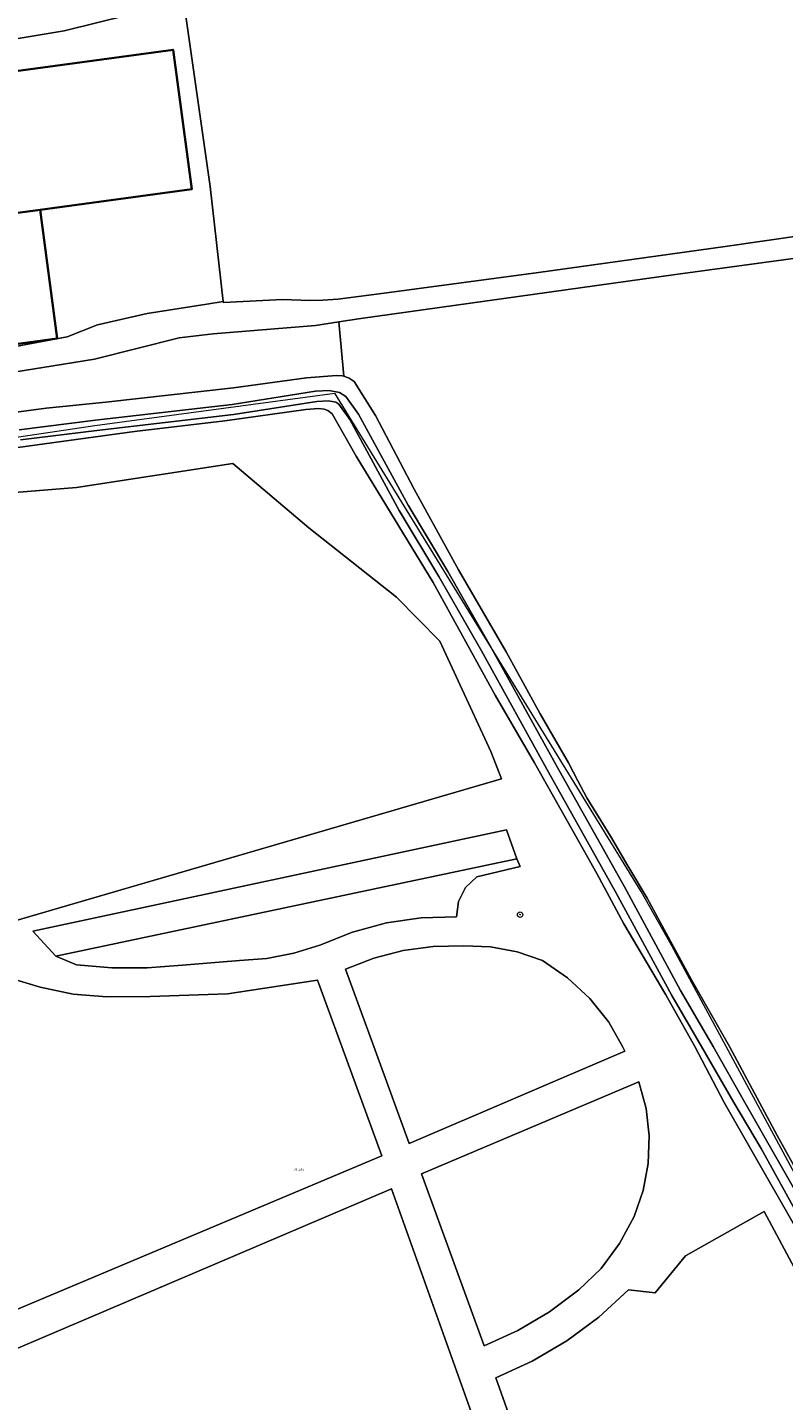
# Model space of a CAD drawing. Header units: metres. Extents: x 250001 to 257773, y 598992 to 609118.
# Tile 86 of 256: x 251823 to 251934, y 601448 to 601649. Entities that reach past the tile are written whole.
import ezdxf
from ezdxf.enums import TextEntityAlignment as Align
from ezdxf.lldxf.tags import DXFTag

# ---------------------------------------------------------------- set-up
doc = ezdxf.new("R2010")
doc.units = ezdxf.units.M
for name, color, linetype, lineweight in [('B-WE-GR-BOOM-S', 252, 'Continuous', 25), ('B-WE-GR-BOS_LOOF-GV', 252, 'Continuous', 13), ('B-WE-GR-BOUWLAND-GV', 252, 'Continuous', 13), ('B-WE-GR-GROENVOORZIENING-GV', 252, 'Continuous', 18), ('B-WE-KG-GRENS_PERCEEL-G', 150, 'KG-PERCEEL', 18), ('B-WE-KG-GRENS_PERCEEL-S', 150, 'Continuous', 25), ('B-WE-OG-BEBOUWING-GV', 1, 'Continuous', 35), ('B-WE-OG-TERREIN_ERF-GV', 7, 'Continuous', 18), ('B-WE-OG-WATER-GV', 252, 'Continuous', 18), ('B-WE-OG-WATER_SLOOT-GV', 252, 'Continuous', 18), ('B-WE-VH-VERHARDING_GESLOTEN-GV', 252, 'Continuous', 18), ('X-XX-AL-REFERENTIE-G', 7, 'Continuous', 18)]:
    doc.layers.add(name, color=color, linetype=linetype, lineweight=lineweight)
doc.styles.add('NLCS-ISO', font='NLCS-ISO.ttf')
doc.styles.get("Standard").update_dxf_attribs({"font": 'NLCS-ISO.ttf'})
tags = doc.linetypes.add('KG-PERCEEL', pattern='A,5.5,-2,["P",Standard,S=1.8,R=0,X=-0.5,Y=-0.9],-2,5.5,-2,[5,NLCS.SHX,S=0.75,R=0,X=0,Y=0],-2', length=19).pattern_tags.tags
tags[6] = DXFTag(74, 10)

# ---------------------------------------------------------------- blocks, each defined once
blk = doc.blocks.new('SKG-PERCEELNUMMER-SO')
at = {"style": 'NLCS-ISO', "oblique": 10, "flags": 1}
blk.add_attdef('GEMEENTECODE', text='', height=1.8, dxfattribs=at).set_placement((0, 2.6), align=Align.MIDDLE_CENTER)
at = {"style": 'NLCS-ISO', "oblique": 10}
blk.add_attdef('SECTIE', text='', height=1.8, dxfattribs=at).set_placement((-0.5, 0), align=Align.MIDDLE_RIGHT)
blk.add_attdef('PERCEELNUMMER', text='', height=1.8, dxfattribs=at).set_placement((0.5, 0), align=Align.MIDDLE_LEFT)
blk = doc.blocks.new('BS2021-132-Xref-KAD-20210617')
at = {"layer": 'B-WE-KG-GRENS_PERCEEL-G', "flags": 128}
for points in [[(251730.466, 601585.812), (251731.842, 601586.26), (251743.207, 601587.947), (251760.204, 601589.981), (251779.666, 601591.091), (251788.438, 601588.285), (251795.298, 601587.124), (251801.711, 601587.057), (251816.482, 601588.48), (251833.215, 601590.956), (251868.416, 601595.684)], [(251975.676, 601409.954), (251968.821, 601418.866), (251943.801, 601466.508), (251917.752, 601514.835), (251913.296, 601522.718), (251868.416, 601595.684)]]:
    blk.add_lwpolyline(points, dxfattribs=at)
at = {"layer": 'B-WE-KG-GRENS_PERCEEL-S', "xscale": 0.2, "yscale": 0.2, "zscale": 0.2}
blk.add_blockref('SKG-PERCEELNUMMER-SO', (251862.945, 601481.963), dxfattribs=at).add_auto_attribs({'PERCEELNUMMER': '234', 'SECTIE': 'M'})
blk = doc.blocks.new('SGR-BOOM_01-SO')
at = {"linetype": 'ByBlock', "lineweight": 18}
h = blk.add_hatch(color=0, dxfattribs=at)
h.dxf.hatch_style = 1
edge = h.paths.add_edge_path()
edge.add_arc((0, 0), 0.25, 0, 360)
at = {"color": 0, "linetype": 'ByBlock', "lineweight": 18}
for radius in [2, 0.25]:
    blk.add_circle((0, 0), radius, dxfattribs=at)
blk = doc.blocks.new('BS2021-132-Xref-BGT-GRIJS-20210617-aangepast')
at = {"layer": 'B-WE-GR-BOS_LOOF-GV', "flags": 128}
for points in [[(251864.609, 601575.949), (251853.47, 601585.4), (251830.559, 601581.89), (251806.98, 601579.979), (251802.207, 601579.255), (251797.383, 601579.063), (251792.568, 601579.406), (251787.82, 601580.28), (251780.48, 601582.43), (251774.35, 601583.91), (251764.98, 601583.719), (251753.339, 601582.219), (251750.97, 601573.79), (251748.059, 601569.42), (251821.359, 601518.38), (251892.805, 601539.196), (251891.26, 601543.189), (251883.79, 601559.369), (251877.44, 601565.81)], [(251895.089, 601527.5), (251893.549, 601531.719), (251824.17, 601516.9), (251827.529, 601513.26)], [(251895.549, 601526.38), (251895.089, 601527.5), (251827.529, 601513.26), (251830.57, 601511.959), (251835.736, 601511.521), (251840.922, 601511.515), (251846.089, 601511.939), (251854.429, 601512.579), (251858.433, 601512.901), (251862.379, 601513.654), (251866.22, 601514.829), (251870.993, 601516.765), (251875.963, 601518.114), (251881.06, 601518.856), (251886.209, 601518.979), (251886.507, 601521.256), (251887.555, 601523.299), (251889.23, 601524.869)], [(251891.231, 601514.586), (251887.29, 601514.75), (251882.836, 601514.66), (251878.423, 601514.051), (251874.111, 601512.932), (251869.959, 601511.319), (251874.101, 601500), (251879.29, 601485.819), (251910.92, 601499.319), (251910.543, 601500), (251908.559, 601503.579), (251905.751, 601507.025), (251902.49, 601510.044), (251898.839, 601512.579), (251895.108, 601513.858)], [(251825.209, 601508.709), (251821.019, 601509.949), (251789.76, 601500.349), (251789.899, 601500), (251807.589, 601455.55), (251875.269, 601483.989), (251869.417, 601500), (251865.869, 601509.709), (251852.69, 601507.719), (251841.35, 601507.31), (251835, 601507.26), (251830.06, 601507.686)], [(251914.016, 601490.927), (251912.959, 601494.819), (251881.109, 601481.339), (251890.299, 601456.18), (251895.201, 601458.42), (251899.844, 601461.156), (251904.179, 601464.359), (251907.409, 601467.519), (251910.12, 601471.134), (251912.25, 601475.119), (251913.584, 601478.926), (251914.332, 601482.889), (251914.477, 601486.92)], [(251892.579, 601434.739), (251876.73, 601479.14), (251809.279, 601450.439), (251847.16, 601356.56), (251914.279, 601372.839), (251901.839, 601409.75), (251874, 601398.689), (251864.19, 601424.3)], [(251972.19, 601399.56), (251931.329, 601475.849), (251919.809, 601469.329), (251915.35, 601463.93), (251911.429, 601464.349), (251907.105, 601460.38), (251902.386, 601456.888), (251897.326, 601453.914), (251891.98, 601451.489), (251919.549, 601374), (251961.01, 601383.369), (251963.868, 601383.721), (251966.559, 601384.746), (251968.928, 601386.383), (251970.837, 601388.539), (251972.176, 601391.088), (251972.868, 601393.883), (251972.873, 601396.763)]]:
    blk.add_lwpolyline(points, close=True, dxfattribs=at)
at = {"layer": 'B-WE-GR-BOUWLAND-GV', "flags": 128}
for points in [[(251846.313, 601652.602), (251850.157, 601625.972), (251852.06, 601609.123), (251852.079, 601608.953), (251860.734, 601609.388), (251864.718, 601609.261), (251866.639, 601609.296), (251868.828, 601609.437), (251874.916, 601610.222), (251898.256, 601613.378), (251925.596, 601617.181), (251955.12, 601621.394), (251975.854, 601624.467), (252000, 601627.76), (252015.767, 601629.91), (252021.639, 601630.808), (252056.953, 601635.817), (252068.066, 601637.14), (252076.003, 601639.653), (252083.147, 601641.241), (252100.08, 601646.929), (252286.347, 601710.429)], [(251970.831, 601620.206), (251918.312, 601613.063), (251872.233, 601606.638), (251868.972, 601606.13), (251869.743, 601598.159), (251870.516, 601597.89), (251871.233, 601597.401), (251874.348, 601592.399), (251880.045, 601581.647), (251886.514, 601569.833), (251893.504, 601557.792), (251898.492, 601548.724), (251902.664, 601541.558), (251904.01, 601538.898), (251905.324, 601536.415), (251908.819, 601530.785), (251911.346, 601526.466), (251914.191, 601521.709), (251920.647, 601509.792), (251926.24, 601500), (251933.208, 601486.989), (251944.903, 601466.006)]]:
    blk.add_lwpolyline(points, dxfattribs=at)
at = {"layer": 'B-WE-GR-GROENVOORZIENING-GV', "flags": 128}
for points in [[(251807.39, 601590.994), (251826.108, 601593.467), (251834.843, 601594.348), (251853.551, 601596.474), (251864.232, 601597.952), (251868.65, 601598.283), (251869.551, 601598.226), (251869.743, 601598.159), (251868.972, 601606.13), (251865.565, 601605.599), (251850.559, 601604.365), (251845.614, 601603.79), (251833.162, 601600.667), (251818.311, 601598.251)], [(251940.047, 601466.289), (251925.456, 601491.814), (251921.183, 601500), (251916.927, 601507.57), (251910.749, 601517.974), (251906.78, 601525.321), (251903.532, 601531.131), (251897.65, 601541.526), (251891.879, 601551.435), (251882.816, 601567.981), (251871.506, 601586.462), (251868.031, 601592.638), (251867.402, 601593.128), (251866.853, 601593.324), (251866.01, 601593.427), (251864.14, 601593.29), (251852.282, 601591.613), (251839.051, 601590.059), (251825.869, 601588.241), (251812.657, 601586.437)]]:
    blk.add_lwpolyline(points, dxfattribs=at)
for points in [[(251830.559, 601581.89), (251853.47, 601585.4), (251864.609, 601575.949), (251877.44, 601565.81), (251883.79, 601559.369), (251891.26, 601543.189), (251892.805, 601539.196), (251821.359, 601518.38), (251748.059, 601569.42), (251750.97, 601573.79), (251753.339, 601582.219), (251764.98, 601583.719), (251774.35, 601583.91), (251780.48, 601582.43), (251787.82, 601580.28), (251792.568, 601579.406), (251797.383, 601579.063), (251802.207, 601579.255), (251806.98, 601579.979)], [(251824.17, 601516.9), (251893.549, 601531.719), (251895.089, 601527.5), (251895.549, 601526.38), (251889.23, 601524.869), (251887.555, 601523.299), (251886.507, 601521.256), (251886.209, 601518.979), (251881.06, 601518.856), (251875.963, 601518.114), (251870.993, 601516.765), (251866.22, 601514.829), (251862.379, 601513.654), (251858.433, 601512.901), (251854.429, 601512.579), (251846.089, 601511.939), (251840.922, 601511.515), (251835.736, 601511.521), (251830.57, 601511.959), (251827.529, 601513.26)], [(251882.836, 601514.66), (251887.29, 601514.75), (251891.231, 601514.586), (251895.108, 601513.858), (251898.839, 601512.579), (251902.49, 601510.044), (251905.751, 601507.025), (251908.559, 601503.579), (251910.543, 601500), (251910.92, 601499.319), (251879.29, 601485.819), (251874.101, 601500), (251869.959, 601511.319), (251874.111, 601512.932), (251878.423, 601514.051)], [(251875.269, 601483.989), (251807.589, 601455.55), (251789.899, 601500), (251789.76, 601500.349), (251821.019, 601509.949), (251825.209, 601508.709), (251830.06, 601507.686), (251835, 601507.26), (251841.35, 601507.31), (251852.69, 601507.719), (251865.869, 601509.709), (251869.417, 601500)], [(251881.109, 601481.339), (251912.959, 601494.819), (251914.016, 601490.927), (251914.477, 601486.92), (251914.332, 601482.889), (251913.584, 601478.926), (251912.25, 601475.119), (251910.12, 601471.134), (251907.409, 601467.519), (251904.179, 601464.359), (251899.844, 601461.156), (251895.201, 601458.42), (251890.299, 601456.18)], [(251901.839, 601409.75), (251914.279, 601372.839), (251847.16, 601356.56), (251809.279, 601450.439), (251876.73, 601479.14), (251892.579, 601434.739), (251864.19, 601424.3), (251874, 601398.689)], [(251919.809, 601469.329), (251931.329, 601475.849), (251972.19, 601399.56), (251972.873, 601396.763), (251972.868, 601393.883), (251972.176, 601391.088), (251970.837, 601388.539), (251968.928, 601386.383), (251966.559, 601384.746), (251963.868, 601383.721), (251961.01, 601383.369), (251919.549, 601374), (251891.98, 601451.489), (251897.326, 601453.914), (251902.386, 601456.888), (251907.105, 601460.38), (251911.429, 601464.349), (251915.35, 601463.93)]]:
    blk.add_lwpolyline(points, close=True, dxfattribs=at)
at = {"layer": 'B-WE-OG-BEBOUWING-GV', "flags": 128}
for points in [[(251816.755, 601621.404), (251825.216, 601622.552), (251847.463, 601625.573), (251844.692, 601645.985), (251814.031, 601641.81)], [(251825.216, 601622.552), (251816.755, 601621.404), (251816.945, 601619.981), (251796.641, 601617.25), (251797.322, 601612.184), (251798.391, 601604.243), (251798.988, 601599.8), (251827.703, 601603.678)]]:
    blk.add_lwpolyline(points, close=True, dxfattribs=at)
at = {"layer": 'B-WE-OG-TERREIN_ERF-GV', "flags": 128}
for points in [[(251850.157, 601625.972), (251846.313, 601652.602), (251843.079, 601652.266), (251842.742, 601652.231), (251828.764, 601648.769), (251812.258, 601646.012), (251799.274, 601644.567), (251781.987, 601643.361), (251767.527, 601641.712), (251769.443, 601619.253), (251769.536, 601618.166), (251772.398, 601597.163), (251785.816, 601598.521), (251810.324, 601600.425), (251829.179, 601603.918), (251833.601, 601605.686), (251840.917, 601607.326), (251849.624, 601608.73), (251852.06, 601609.123)], [(251816.945, 601619.981), (251816.755, 601621.404), (251814.031, 601641.81), (251844.692, 601645.985), (251847.463, 601625.573), (251825.216, 601622.552), (251827.703, 601603.678), (251798.988, 601599.8), (251798.391, 601604.243), (251797.16, 601604.099), (251797.25, 601603.329), (251794.089, 601602.88), (251794.149, 601602.479), (251789.82, 601601.949), (251789.769, 601602.349), (251787, 601602), (251785.89, 601610.619), (251795.579, 601611.859), (251795.559, 601611.959), (251797.322, 601612.184), (251796.641, 601617.25)]]:
    blk.add_lwpolyline(points, close=True, dxfattribs=at)
at = {"layer": 'B-WE-OG-WATER-GV', "flags": 128}
for points in [[(251822.361, 601588.851), (251833.518, 601590.231), (251853.546, 601592.546), (251865.747, 601594.487), (251867.452, 601594.569), (251868.539, 601594.37), (251868.987, 601594.09), (251870.62, 601591.83), (251877.839, 601578.523), (251883.658, 601568.821), (251889.876, 601557.94), (251899.711, 601540.159), (251909.541, 601522.659), (251917.772, 601507.475), (251922.115, 601500), (251926.875, 601491.814), (251930.886, 601485.077), (251949.937, 601450.536)], [(251938.739, 601473.866), (251928.501, 601491.814), (251923.85, 601500), (251919.08, 601508.21), (251910.854, 601523.384), (251901.021, 601540.889), (251891.184, 601558.675), (251884.953, 601569.579), (251879.142, 601579.266), (251871.892, 601592.63), (251870.031, 601595.207), (251869.091, 601595.794), (251867.552, 601596.076), (251865.593, 601595.981), (251853.342, 601594.032), (251833.34, 601591.721), (251822.155, 601590.337)]]:
    blk.add_lwpolyline(points, dxfattribs=at)
at = {"layer": 'B-WE-OG-WATER_SLOOT-GV', "flags": 128}
for points in [[(251812.258, 601646.012), (251828.764, 601648.769), (251842.742, 601652.231)], [(251812.657, 601586.437), (251825.869, 601588.241), (251839.051, 601590.059), (251852.282, 601591.613), (251864.14, 601593.29), (251866.01, 601593.427), (251866.853, 601593.324), (251867.402, 601593.128), (251868.031, 601592.638), (251871.506, 601586.462), (251882.816, 601567.981), (251891.879, 601551.435), (251897.65, 601541.526), (251903.532, 601531.131), (251906.78, 601525.321), (251910.749, 601517.974), (251916.927, 601507.57), (251921.183, 601500), (251925.456, 601491.814), (251940.047, 601466.289)], [(251944.903, 601466.006), (251933.208, 601486.989), (251926.24, 601500), (251920.647, 601509.792), (251914.191, 601521.709), (251911.346, 601526.466), (251908.819, 601530.785), (251905.324, 601536.415), (251904.01, 601538.898), (251902.664, 601541.558), (251898.492, 601548.724), (251893.504, 601557.792), (251886.514, 601569.833), (251880.045, 601581.647), (251874.348, 601592.399), (251871.233, 601597.401), (251870.516, 601597.89), (251869.743, 601598.159), (251869.551, 601598.226), (251868.65, 601598.283), (251864.232, 601597.952), (251853.551, 601596.474), (251834.843, 601594.348), (251826.108, 601593.467), (251807.39, 601590.994)], [(251949.937, 601450.536), (251930.886, 601485.077), (251926.875, 601491.814), (251922.115, 601500), (251917.772, 601507.475), (251909.541, 601522.659), (251899.711, 601540.159), (251889.876, 601557.94), (251883.658, 601568.821), (251877.839, 601578.523), (251870.62, 601591.83), (251868.987, 601594.09), (251868.539, 601594.37), (251867.452, 601594.569), (251865.747, 601594.487), (251853.546, 601592.546), (251833.518, 601590.231), (251822.361, 601588.851)], [(251822.155, 601590.337), (251833.34, 601591.721), (251853.342, 601594.032), (251865.593, 601595.981), (251867.552, 601596.076), (251869.091, 601595.794), (251870.031, 601595.207), (251871.892, 601592.63), (251879.142, 601579.266), (251884.953, 601569.579), (251891.184, 601558.675), (251901.021, 601540.889), (251910.854, 601523.384), (251919.08, 601508.21), (251923.85, 601500), (251928.501, 601491.814), (251938.739, 601473.866)]]:
    blk.add_lwpolyline(points, dxfattribs=at)
at = {"layer": 'B-WE-VH-VERHARDING_GESLOTEN-GV', "flags": 128}
for points in [[(251955.12, 601621.394), (251925.596, 601617.181), (251898.256, 601613.378), (251874.916, 601610.222), (251868.828, 601609.437), (251866.639, 601609.296), (251864.718, 601609.261), (251860.734, 601609.388), (251852.079, 601608.953), (251852.06, 601609.123), (251849.624, 601608.73), (251840.917, 601607.326), (251833.601, 601605.686), (251829.179, 601603.918), (251810.324, 601600.425)], [(251818.311, 601598.251), (251833.162, 601600.667), (251845.614, 601603.79), (251850.559, 601604.365), (251865.565, 601605.599), (251868.972, 601606.13), (251872.233, 601606.638), (251918.312, 601613.063), (251970.831, 601620.206)]]:
    blk.add_lwpolyline(points, dxfattribs=at)
at = {"layer": 'B-WE-GR-BOOM-S', "xscale": 0.2, "yscale": 0.2, "zscale": 0.2}
blk.add_blockref('SGR-BOOM_01-SO', (251895.55, 601519.32), dxfattribs=at)

msp = doc.modelspace()

# ---------------------------------------------------------------- block references
at = {"layer": 'X-XX-AL-REFERENTIE-G'}
for name in ['BS2021-132-Xref-BGT-GRIJS-20210617-aangepast', 'BS2021-132-Xref-KAD-20210617']:
    msp.add_blockref(name, (0, 0), dxfattribs=at)

doc.saveas('drawing.dxf')
